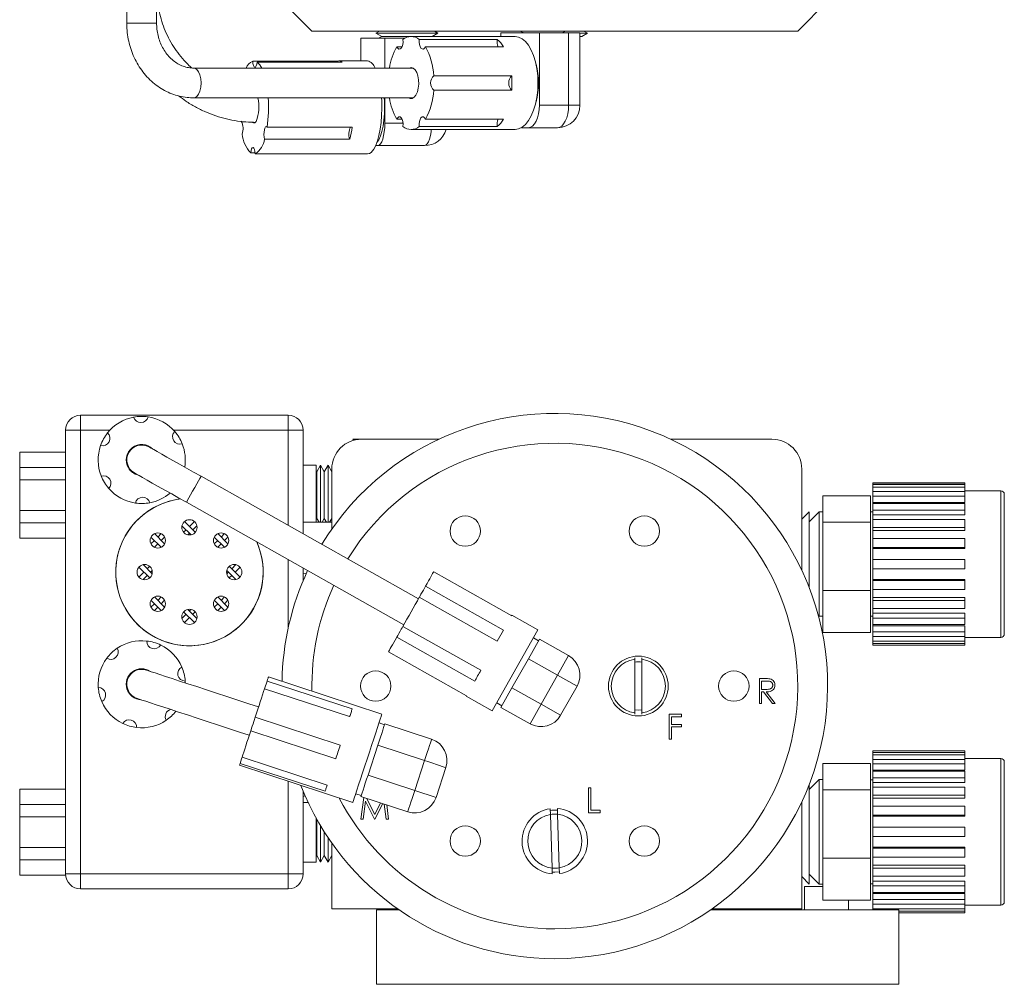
# Model space of a CAD drawing. Header units: inches. Extents: x 0.77 to 7.5, y 1.22 to 8.26.
# Tile 1 of 17: x 0.77 to 3.52, y 1.22 to 3.92. Entities that reach past the tile are written whole.
import ezdxf

# ---------------------------------------------------------------- set-up
doc = ezdxf.new("R2010")
doc.units = ezdxf.units.IN
doc.header["$MEASUREMENT"] = 0

msp = doc.modelspace()

# ---------------------------------------------------------------- linework, layer by layer
at = {"color": 7, "linetype": 'Continuous', "lineweight": 15}
for p, q in [((1.065, 4.2147), (1.065, 3.9097)), ((1.1483, 3.9097), (1.1483, 4.2147)), ((1.4983, 3.9714), (1.5817, 3.888)), ((2.9383, 3.888), (3.0217, 3.9714)), ((2.9383, 3.888), (1.5817, 3.888)), ((1.7703, 3.888), (1.7607, 3.8825)), ((1.7607, 3.8825), (1.7767, 3.8733)), ((1.8742, 3.8825), (1.7607, 3.8825)), ((1.9337, 3.8825), (1.8742, 3.8825)), ((1.9177, 3.8733), (1.9337, 3.8825)), ((1.9337, 3.8825), (1.9241, 3.888)), ((2.1097, 3.883), (2.1097, 3.873)), ((2.1097, 3.883), (2.2171, 3.883)), ((2.1637, 3.888), (2.1724, 3.883)), ((2.1713, 3.8837), (2.1702, 3.883)), ((2.2171, 3.883), (2.2171, 3.6807)), ((2.2171, 3.883), (2.2984, 3.883)), ((2.281, 3.883), (2.2896, 3.888)), ((2.2984, 3.883), (2.2984, 3.6807)), ((2.2984, 3.883), (2.3303, 3.883)), ((2.3303, 3.6807), (2.3303, 3.883)), ((2.3303, 3.882), (2.3515, 3.882)), ((2.3355, 3.8728), (2.3515, 3.882)), ((2.3515, 3.882), (2.3411, 3.888)), ((1.7189, 3.868), (1.7189, 3.8047)), ((1.7189, 3.868), (1.7855, 3.868)), ((1.7767, 3.8733), (1.7677, 3.868)), ((1.8692, 3.8733), (1.7767, 3.8733)), ((1.7855, 3.868), (1.8413, 3.868)), ((1.7855, 3.868), (1.7855, 3.7847)), ((2.1491, 3.873), (1.8588, 3.873)), ((1.9177, 3.8733), (1.8692, 3.8733)), ((2.0995, 3.8644), (1.8817, 3.8644)), ((1.9181, 3.873), (1.9177, 3.8733)), ((2.3303, 3.8728), (2.3355, 3.8728)), ((1.8335, 3.8441), (1.8187, 3.8441)), ((1.899, 3.8441), (2.1167, 3.8441)), ((1.654, 3.8042), (1.4165, 3.8042)), ((1.4291, 3.8014), (1.6666, 3.8014)), ((1.654, 3.8042), (1.6542, 3.8014)), ((1.7367, 3.8047), (1.6575, 3.8047)), ((1.8628, 3.7847), (1.2518, 3.7847)), ((1.8651, 3.7844), (1.8628, 3.7847)), ((2.1396, 3.7633), (1.9219, 3.7633)), ((1.9219, 3.7228), (2.1396, 3.7228)), ((1.2518, 3.7014), (1.8628, 3.7014)), ((1.7855, 3.7014), (1.7855, 3.6307)), ((1.8628, 3.7014), (1.8651, 3.7016)), ((2.2171, 3.6807), (2.2984, 3.6807)), ((1.4233, 3.633), (1.4237, 3.633)), ((1.8187, 3.6419), (1.8335, 3.6419)), ((2.1167, 3.6419), (1.899, 3.6419)), ((1.6943, 3.6198), (1.4568, 3.6198)), ((1.8588, 3.613), (2.1491, 3.613)), ((1.8817, 3.6217), (2.0995, 3.6217)), ((2.1667, 3.618), (2.1863, 3.618)), ((2.2676, 3.618), (2.1863, 3.618)), ((1.4497, 3.5862), (1.6872, 3.5862)), ((1.4109, 3.548), (1.4233, 3.548)), ((1.7599, 3.568), (1.7659, 3.568)), ((1.8964, 3.568), (1.7659, 3.568)), ((1.6611, 3.5452), (1.4235, 3.5452)), ((1.6575, 3.5447), (1.7367, 3.5447)), ((0.936, 2.8148), (0.936, 2.7731)), ((0.936, 2.8148), (1.5157, 2.8148)), ((1.5157, 2.8148), (1.5157, 2.7731)), ((0.8943, 1.5331), (0.8943, 2.7731)), ((0.936, 2.7731), (0.8943, 2.7731)), ((0.936, 2.7731), (0.936, 1.5331)), ((1.5573, 2.7731), (1.5157, 2.7731)), ((1.5573, 2.7731), (1.5573, 2.4835)), ((1.6965, 2.7478), (1.6993, 2.745)), ((1.6965, 2.7478), (1.7207, 2.7478)), ((1.7207, 2.7478), (1.9367, 2.7478)), ((2.5833, 2.7478), (2.8663, 2.7478)), ((0.766, 2.669), (0.766, 2.7114)), ((0.8943, 2.7114), (0.766, 2.7114)), ((0.766, 2.669), (0.8943, 2.669)), ((0.766, 2.669), (0.766, 2.6339)), ((1.594, 2.6748), (1.5573, 2.6748)), ((1.594, 2.6748), (1.594, 2.5158)), ((1.6061, 2.6748), (1.5957, 2.6567)), ((1.6165, 2.6567), (1.6061, 2.6748)), ((1.6061, 2.6748), (1.6061, 2.5158)), ((1.6269, 2.6748), (1.6165, 2.6567)), ((1.6373, 2.6567), (1.6269, 2.6748)), ((1.6269, 2.6748), (1.6269, 2.5158)), ((1.8793, 2.3019), (1.2723, 2.6442)), ((1.5957, 2.6567), (1.594, 2.6596)), ((1.5957, 2.6567), (1.5957, 2.5262)), ((1.6165, 2.6567), (1.6165, 2.5262)), ((1.6373, 2.6645), (1.6373, 2.4968)), ((2.9497, 2.3814), (2.9497, 2.6645)), ((0.766, 2.549), (0.766, 2.6339)), ((0.8943, 2.6339), (0.766, 2.6339)), ((3.405, 2.6255), (3.1483, 2.6255)), ((3.1483, 2.6251), (3.1483, 2.6255)), ((3.1483, 2.6251), (3.405, 2.6251)), ((3.1483, 2.6208), (3.1483, 2.6251)), ((3.405, 2.6208), (3.1483, 2.6208)), ((3.1483, 2.6141), (3.1483, 2.6208)), ((3.1483, 2.6141), (3.405, 2.6141)), ((3.1483, 2.6013), (3.1483, 2.6141)), ((3.405, 2.6255), (3.405, 2.6251)), ((3.405, 2.6208), (3.405, 2.6251)), ((3.405, 2.6208), (3.405, 2.6141)), ((3.405, 2.6013), (3.405, 2.6141)), ((3.1417, 2.5896), (3.0083, 2.5896)), ((3.0083, 2.5161), (3.0083, 2.5896)), ((3.1417, 2.5896), (3.1417, 2.5161)), ((3.405, 2.6013), (3.1483, 2.6013)), ((3.1483, 2.5884), (3.1483, 2.6013)), ((3.1483, 2.5884), (3.405, 2.5884)), ((3.1483, 2.5711), (3.1483, 2.5884)), ((3.505, 2.6038), (3.405, 2.6038)), ((3.405, 2.6013), (3.405, 2.5884)), ((3.405, 2.5711), (3.405, 2.5884)), ((3.515, 2.5938), (3.515, 2.579)), ((1.2314, 2.5716), (1.8383, 2.2293)), ((3.1483, 2.5711), (3.405, 2.5711)), ((3.1483, 2.5678), (3.1483, 2.5711)), ((3.405, 2.5681), (3.1483, 2.5681)), ((3.1483, 2.5498), (3.1483, 2.5681)), ((3.405, 2.5681), (3.405, 2.5498)), ((3.515, 2.579), (3.515, 2.2038)), ((0.766, 2.549), (0.8943, 2.549)), ((0.766, 2.549), (0.766, 2.514)), ((2.9703, 2.5446), (2.9497, 2.524)), ((2.998, 2.5446), (2.9703, 2.5169)), ((2.9703, 2.5336), (2.9703, 2.5446)), ((2.9703, 2.3332), (2.9703, 2.5336)), ((3.0083, 2.5446), (2.998, 2.5446)), ((2.998, 2.5336), (2.998, 2.5446)), ((2.998, 2.253), (2.998, 2.5336)), ((3.1483, 2.5445), (3.1417, 2.5445)), ((3.1483, 2.5498), (3.405, 2.5498)), ((3.1483, 2.5365), (3.1483, 2.5498)), ((3.1483, 2.5365), (3.405, 2.5365)), ((3.1483, 2.523), (3.1483, 2.5365)), ((3.405, 2.5365), (3.405, 2.5498)), ((0.766, 2.4715), (0.766, 2.514)), ((0.8943, 2.514), (0.766, 2.514)), ((1.2443, 2.4806), (1.2191, 2.5058)), ((1.2562, 2.4876), (1.2261, 2.5176)), ((1.24, 2.5037), (1.2539, 2.5176)), ((1.2494, 2.4943), (1.2609, 2.5058)), ((1.6373, 2.5158), (1.5573, 2.5158)), ((1.594, 2.5233), (1.5957, 2.5262)), ((1.5957, 2.5262), (1.6017, 2.5158)), ((1.6105, 2.5158), (1.6165, 2.5262)), ((1.6165, 2.5262), (1.6225, 2.5158)), ((1.6313, 2.5158), (1.6373, 2.5262)), ((3.0083, 2.3253), (3.0083, 2.5161)), ((3.1417, 2.5161), (3.0083, 2.5161)), ((3.1417, 2.5161), (3.1417, 2.3253)), ((3.405, 2.5234), (3.1483, 2.5234)), ((3.1483, 2.5009), (3.1483, 2.5234)), ((3.405, 2.5234), (3.405, 2.5009)), ((1.1612, 2.4458), (1.1326, 2.4745)), ((1.1707, 2.4552), (1.142, 2.4839)), ((1.1516, 2.4743), (1.1612, 2.4839)), ((1.161, 2.4648), (1.1707, 2.4745)), ((1.2238, 2.4876), (1.2306, 2.4943)), ((1.2357, 2.4806), (1.24, 2.4849)), ((1.338, 2.4458), (1.3093, 2.4745)), ((1.3474, 2.4552), (1.3188, 2.4839)), ((1.3284, 2.4743), (1.338, 2.4839)), ((1.3378, 2.4648), (1.3474, 2.4745)), ((3.1483, 2.5009), (3.405, 2.5009)), ((3.1483, 2.4925), (3.1483, 2.5009)), ((3.1483, 2.4925), (3.405, 2.4925)), ((3.1483, 2.4697), (3.1483, 2.4925)), ((3.405, 2.4925), (3.405, 2.5009)), ((0.766, 2.4715), (0.8943, 2.4715)), ((1.1326, 2.4552), (1.1422, 2.4648)), ((1.142, 2.4458), (1.1516, 2.4554)), ((1.3093, 2.4552), (1.319, 2.4648)), ((1.3188, 2.4458), (1.3284, 2.4554)), ((3.405, 2.4701), (3.1483, 2.4701)), ((3.1483, 2.445), (3.1483, 2.4701)), ((3.405, 2.4701), (3.405, 2.445)), ((3.1483, 2.445), (3.405, 2.445)), ((3.1483, 2.4422), (3.1483, 2.445)), ((3.1483, 2.4422), (3.405, 2.4422)), ((3.1483, 2.412), (3.1483, 2.4422)), ((3.405, 2.4422), (3.405, 2.445)), ((1.1359, 2.3721), (1.1107, 2.3973)), ((1.1222, 2.3859), (1.1289, 2.3926)), ((1.3812, 2.3626), (1.3511, 2.3926)), ((1.3579, 2.3859), (1.3693, 2.3973)), ((3.405, 2.412), (3.1483, 2.412)), ((3.1483, 2.386), (3.1483, 2.412)), ((3.405, 2.412), (3.405, 2.386)), ((1.1289, 2.3603), (1.0988, 2.3904)), ((1.0988, 2.3626), (1.1127, 2.3765)), ((1.1107, 2.3556), (1.1222, 2.367)), ((1.1316, 2.3765), (1.1359, 2.3808)), ((1.3693, 2.3556), (1.3441, 2.3808)), ((1.3441, 2.3721), (1.3484, 2.3765)), ((1.3511, 2.3603), (1.3579, 2.367)), ((1.3673, 2.3765), (1.3812, 2.3904)), ((1.5573, 2.3878), (1.5573, 2.3521)), ((1.5573, 2.3729), (1.5667, 2.3736)), ((1.9219, 2.3774), (2.1396, 2.2546)), ((3.1483, 2.3558), (3.1483, 2.386)), ((3.1483, 2.386), (3.405, 2.386)), ((2.1167, 2.214), (1.899, 2.3368)), ((3.1483, 2.3558), (3.405, 2.3558)), ((3.1483, 2.353), (3.1483, 2.3558)), ((3.405, 2.353), (3.1483, 2.353)), ((3.1483, 2.3279), (3.1483, 2.353)), ((3.405, 2.353), (3.405, 2.3558)), ((3.405, 2.353), (3.405, 2.3279)), ((3.1417, 2.3253), (3.0083, 2.3253)), ((3.0083, 2.3253), (3.0083, 2.208)), ((3.1417, 2.208), (3.1417, 2.3253)), ((3.1483, 2.3279), (3.405, 2.3279)), ((3.1483, 2.3054), (3.1483, 2.3275)), ((1.1612, 2.269), (1.1326, 2.2977)), ((1.1326, 2.2785), (1.1422, 2.2881)), ((1.1707, 2.2785), (1.142, 2.3071)), ((1.1516, 2.2975), (1.1612, 2.3071)), ((1.161, 2.2881), (1.1707, 2.2977)), ((1.338, 2.269), (1.3093, 2.2977)), ((1.3093, 2.2785), (1.319, 2.2881)), ((1.3474, 2.2785), (1.3188, 2.3071)), ((1.3284, 2.2975), (1.338, 2.3071)), ((1.3378, 2.2881), (1.3474, 2.2977)), ((1.8817, 2.3062), (2.0995, 2.1834)), ((3.1483, 2.3054), (3.405, 2.3054)), ((3.1483, 2.2971), (3.1483, 2.3054)), ((3.405, 2.2971), (3.1483, 2.2971)), ((3.1483, 2.2746), (3.1483, 2.2971)), ((3.405, 2.2971), (3.405, 2.3054)), ((3.405, 2.2971), (3.405, 2.2746)), ((1.142, 2.269), (1.1516, 2.2786)), ((1.2191, 2.2471), (1.2306, 2.2586)), ((1.2539, 2.2353), (1.2238, 2.2654)), ((1.2609, 2.2471), (1.2357, 2.2723)), ((1.24, 2.268), (1.2443, 2.2723)), ((1.2494, 2.2586), (1.2562, 2.2654)), ((1.3188, 2.269), (1.3284, 2.2786)), ((2.1404, 2.256), (2.1396, 2.2546)), ((2.213, 2.2151), (2.1404, 2.256)), ((2.9957, 2.2553), (2.998, 2.253)), ((3.1483, 2.2746), (3.405, 2.2746)), ((3.1483, 2.2613), (3.1483, 2.2742)), ((3.1483, 2.2613), (3.405, 2.2613)), ((3.1483, 2.2481), (3.1483, 2.2613)), ((3.405, 2.2481), (3.405, 2.2613)), ((1.2261, 2.2353), (1.24, 2.2492)), ((2.998, 2.253), (3.0083, 2.253)), ((3.1417, 2.2531), (3.1483, 2.2531)), ((3.405, 2.2481), (3.1483, 2.2481)), ((3.1483, 2.2297), (3.1483, 2.2481)), ((3.1483, 2.2297), (3.405, 2.2297)), ((3.1483, 2.2266), (3.1483, 2.2295)), ((3.405, 2.2481), (3.405, 2.2297)), ((2.0536, 2.1021), (1.8359, 2.2249)), ((2.0853, 1.9886), (2.213, 2.2151)), ((2.1167, 2.214), (2.0995, 2.1834)), ((3.1417, 2.208), (3.0083, 2.208)), ((3.1483, 2.2266), (3.405, 2.2266)), ((3.1483, 2.2094), (3.1483, 2.2266)), ((3.405, 2.2094), (3.1483, 2.2094)), ((3.1483, 2.1964), (3.1483, 2.2094)), ((3.405, 2.2094), (3.405, 2.2266)), ((3.405, 2.2094), (3.405, 2.1964)), ((1.8187, 2.1944), (2.0364, 2.0716)), ((2.1863, 2.1345), (2.2171, 2.1891)), ((2.2145, 2.1846), (2.2003, 2.1926)), ((2.2171, 2.1891), (2.2984, 2.1432)), ((3.1483, 2.1964), (3.405, 2.1964)), ((3.1483, 2.1836), (3.1483, 2.1964)), ((3.405, 2.1836), (3.1483, 2.1836)), ((3.1483, 2.1769), (3.1483, 2.1836)), ((3.1483, 2.1769), (3.405, 2.1769)), ((3.1483, 2.1725), (3.1483, 2.1769)), ((3.405, 2.1725), (3.1483, 2.1725)), ((3.1483, 2.1721), (3.1483, 2.1725)), ((3.1483, 2.1721), (3.405, 2.1721)), ((3.405, 2.1836), (3.405, 2.1964)), ((3.405, 2.1938), (3.505, 2.1938)), ((3.405, 2.1836), (3.405, 2.1769)), ((3.405, 2.1725), (3.405, 2.1769)), ((3.405, 2.1725), (3.405, 2.1721)), ((2.0135, 2.0309), (1.7957, 2.1537)), ((2.1404, 2.0532), (2.1863, 2.1345)), ((2.2676, 2.0886), (2.1863, 2.1345)), ((2.2984, 2.1432), (2.2676, 2.0886)), ((2.4833, 2.137), (2.4833, 2.1329)), ((2.4833, 2.1329), (2.4833, 1.9833)), ((2.5033, 2.137), (2.5033, 2.1329)), ((2.5033, 2.1329), (2.5033, 1.9833)), ((1.0767, 2.0921), (1.0753, 2.0928)), ((1.2283, 2.067), (1.228, 2.0721)), ((1.4568, 2.0721), (1.4497, 2.0506)), ((1.6943, 1.9941), (1.4568, 2.0721)), ((1.7773, 1.9796), (1.4606, 2.0837)), ((2.2217, 2.0073), (2.2676, 2.0886)), ((2.3222, 2.0578), (2.2676, 2.0886)), ((2.8311, 2.0792), (2.845, 2.0792)), ((2.8311, 2.0097), (2.8311, 2.0792)), ((2.8373, 2.072), (2.8373, 2.0489)), ((2.8503, 2.072), (2.8373, 2.072)), ((1.4497, 2.0506), (1.6872, 1.9726)), ((2.1097, 1.9986), (2.1404, 2.0532)), ((2.1404, 2.0532), (2.2217, 2.0073)), ((2.3222, 2.0578), (2.2763, 1.9765)), ((2.8373, 2.0489), (2.85, 2.0488)), ((2.8373, 2.0418), (2.8373, 2.0097)), ((2.8424, 2.0418), (2.8373, 2.0418)), ((2.8679, 2.0097), (2.8424, 2.0418)), ((2.8501, 2.0418), (2.8756, 2.0097)), ((2.0127, 2.0295), (2.0853, 1.9886)), ((2.098, 2.0111), (2.1122, 2.0031)), ((2.191, 1.9527), (2.2217, 2.0073)), ((2.2763, 1.9765), (2.2217, 2.0073)), ((2.8373, 2.0097), (2.8311, 2.0097)), ((2.8756, 2.0097), (2.8679, 2.0097)), ((2.191, 1.9527), (2.1097, 1.9986)), ((2.4833, 1.9914), (2.4933, 1.9906)), ((2.4833, 1.9833), (2.4833, 1.9793)), ((2.4933, 1.9906), (2.5033, 1.9914)), ((2.5033, 1.9833), (2.5033, 1.9793)), ((2.5795, 1.9795), (2.6134, 1.9795)), ((2.5795, 1.9101), (2.5795, 1.9795)), ((2.6134, 1.9795), (2.6134, 1.9724)), ((1.6611, 1.8929), (1.4235, 1.971)), ((1.7847, 1.95), (1.7692, 1.9551)), ((1.7855, 1.9523), (1.916, 1.9095)), ((2.6134, 1.9724), (2.5858, 1.9724)), ((2.5858, 1.9724), (2.5858, 1.951)), ((1.4109, 1.9326), (1.6484, 1.8545)), ((2.5858, 1.951), (2.6134, 1.951)), ((2.5858, 1.9439), (2.5858, 1.9101)), ((2.6134, 1.9439), (2.5858, 1.9439)), ((2.6134, 1.951), (2.6134, 1.9439)), ((2.5858, 1.9101), (2.5795, 1.9101)), ((1.7385, 1.8092), (1.7659, 1.8928)), ((1.8964, 1.8499), (1.7659, 1.8928)), ((3.405, 1.8775), (3.1483, 1.8775)), ((3.1483, 1.8771), (3.1483, 1.8775)), ((3.1483, 1.8771), (3.405, 1.8771)), ((3.1483, 1.8728), (3.1483, 1.8771)), ((3.405, 1.8728), (3.1483, 1.8728)), ((3.1483, 1.8661), (3.1483, 1.8728)), ((3.405, 1.8775), (3.405, 1.8771)), ((3.405, 1.8728), (3.405, 1.8771)), ((3.405, 1.8728), (3.405, 1.8661)), ((1.3812, 1.8421), (1.6187, 1.7641)), ((1.6243, 1.781), (1.3868, 1.859)), ((1.8689, 1.7663), (1.8964, 1.8499)), ((3.1483, 1.8661), (3.405, 1.8661)), ((3.1483, 1.8533), (3.1483, 1.8661)), ((3.405, 1.8533), (3.1483, 1.8533)), ((3.1483, 1.8404), (3.1483, 1.8533)), ((3.405, 1.8533), (3.405, 1.8661)), ((3.505, 1.8558), (3.405, 1.8558)), ((3.405, 1.8533), (3.405, 1.8404)), ((3.515, 1.8458), (3.515, 1.831)), ((1.3794, 1.8367), (1.6961, 1.7326)), ((1.9559, 1.8304), (1.9285, 1.7468)), ((3.1417, 1.8416), (3.0083, 1.8416)), ((3.0083, 1.7681), (3.0083, 1.8416)), ((3.1417, 1.8416), (3.1417, 1.7681)), ((3.1483, 1.8404), (3.405, 1.8404)), ((3.1483, 1.8231), (3.1483, 1.8404)), ((3.1483, 1.8231), (3.405, 1.8231)), ((3.1483, 1.8198), (3.1483, 1.8231)), ((3.405, 1.8201), (3.1483, 1.8201)), ((3.1483, 1.8018), (3.1483, 1.8201)), ((3.405, 1.8231), (3.405, 1.8404)), ((3.405, 1.8201), (3.405, 1.8018)), ((3.515, 1.831), (3.515, 1.4558)), ((1.7385, 1.8092), (1.8689, 1.7663)), ((2.998, 1.7966), (2.9703, 1.7689)), ((3.0083, 1.7966), (2.998, 1.7966)), ((2.998, 1.7856), (2.998, 1.7966)), ((3.1483, 1.7965), (3.1417, 1.7965)), ((3.1483, 1.8018), (3.405, 1.8018)), ((3.1483, 1.7885), (3.1483, 1.8018)), ((3.1483, 1.7885), (3.405, 1.7885)), ((3.1483, 1.775), (3.1483, 1.7885)), ((3.405, 1.7885), (3.405, 1.8018)), ((0.766, 1.7273), (0.766, 1.7698)), ((0.8943, 1.7698), (0.766, 1.7698)), ((1.5573, 1.7642), (1.5573, 1.5331)), ((1.9285, 1.7468), (1.8689, 1.7663)), ((2.3541, 1.7737), (2.3604, 1.7737)), ((2.3541, 1.7043), (2.3541, 1.7737)), ((2.3604, 1.7737), (2.3604, 1.7114)), ((2.9703, 1.505), (2.9703, 1.7831)), ((2.998, 1.505), (2.998, 1.7856)), ((3.0083, 1.5773), (3.0083, 1.7681)), ((3.1417, 1.7681), (3.0083, 1.7681)), ((3.1417, 1.7681), (3.1417, 1.5773)), ((3.405, 1.7754), (3.1483, 1.7754)), ((3.1483, 1.7529), (3.1483, 1.7754)), ((3.405, 1.7754), (3.405, 1.7529)), ((1.5573, 1.7494), (1.5628, 1.7515)), ((1.5712, 1.7331), (1.5573, 1.7331)), ((1.7042, 1.7571), (1.7197, 1.752)), ((1.7184, 1.6866), (1.7264, 1.7472)), ((1.8494, 1.7068), (1.7189, 1.7497)), ((1.7313, 1.7367), (1.7246, 1.6866)), ((1.7564, 1.6866), (1.7313, 1.7367)), ((1.7342, 1.7447), (1.7571, 1.6991)), ((2.9497, 1.4355), (2.9497, 1.7349)), ((3.1483, 1.7529), (3.405, 1.7529)), ((3.1483, 1.7445), (3.1483, 1.7529)), ((3.1483, 1.7445), (3.405, 1.7445)), ((3.1483, 1.7217), (3.1483, 1.7445)), ((3.405, 1.7445), (3.405, 1.7529)), ((0.766, 1.7273), (0.8943, 1.7273)), ((0.766, 1.7273), (0.766, 1.6923)), ((1.7571, 1.6991), (1.7735, 1.7317)), ((1.7795, 1.7298), (1.7578, 1.6866)), ((1.7896, 1.6866), (1.784, 1.7283)), ((1.7906, 1.7261), (1.7958, 1.6866)), ((2.2473, 1.7154), (2.2478, 1.6993)), ((2.2673, 1.716), (2.2678, 1.6999)), ((2.3604, 1.7114), (2.3871, 1.7114)), ((2.3871, 1.7114), (2.3871, 1.7043)), ((3.405, 1.7221), (3.1483, 1.7221)), ((3.1483, 1.697), (3.1483, 1.7221)), ((3.405, 1.7221), (3.405, 1.697)), ((0.766, 1.6073), (0.766, 1.6923)), ((0.8943, 1.6923), (0.766, 1.6923)), ((1.594, 1.6886), (1.594, 1.5665)), ((1.5957, 1.6856), (1.5957, 1.5845)), ((1.7246, 1.6866), (1.7184, 1.6866)), ((1.7578, 1.6866), (1.7564, 1.6866)), ((1.7958, 1.6866), (1.7896, 1.6866)), ((2.2478, 1.6993), (2.2522, 1.5497)), ((2.2678, 1.6999), (2.2722, 1.5503)), ((2.3871, 1.7043), (2.3541, 1.7043)), ((3.1483, 1.697), (3.405, 1.697)), ((3.1483, 1.6942), (3.1483, 1.697)), ((3.1483, 1.6942), (3.405, 1.6942)), ((3.1483, 1.664), (3.1483, 1.6942)), ((3.405, 1.6942), (3.405, 1.697)), ((1.6061, 1.6676), (1.6061, 1.5665)), ((1.6165, 1.6506), (1.6165, 1.5845)), ((3.405, 1.664), (3.1483, 1.664)), ((3.1483, 1.638), (3.1483, 1.664)), ((3.405, 1.664), (3.405, 1.638)), ((1.6269, 1.6346), (1.6269, 1.5665)), ((3.1483, 1.6078), (3.1483, 1.638)), ((3.1483, 1.638), (3.405, 1.638)), ((0.766, 1.6073), (0.8943, 1.6073)), ((0.766, 1.6073), (0.766, 1.5723)), ((1.6373, 1.6195), (1.6373, 1.4355)), ((3.1483, 1.6078), (3.405, 1.6078)), ((3.1483, 1.605), (3.1483, 1.6078)), ((3.405, 1.605), (3.1483, 1.605)), ((3.1483, 1.5799), (3.1483, 1.605)), ((3.405, 1.605), (3.405, 1.6078)), ((3.405, 1.605), (3.405, 1.5799)), ((0.766, 1.5298), (0.766, 1.5723)), ((0.8943, 1.5723), (0.766, 1.5723)), ((1.594, 1.5816), (1.5957, 1.5845)), ((1.5957, 1.5845), (1.6061, 1.5665)), ((1.6061, 1.5665), (1.6165, 1.5845)), ((1.6165, 1.5845), (1.6269, 1.5665)), ((1.6269, 1.5665), (1.6373, 1.5845)), ((3.1417, 1.5773), (3.0083, 1.5773)), ((3.0083, 1.5773), (3.0083, 1.46)), ((3.1417, 1.46), (3.1417, 1.5773)), ((3.1483, 1.5799), (3.405, 1.5799)), ((3.1483, 1.5574), (3.1483, 1.5795)), ((1.5573, 1.5665), (1.594, 1.5665)), ((2.2522, 1.5497), (2.2527, 1.5336)), ((2.2722, 1.5503), (2.2727, 1.5342)), ((3.1483, 1.5574), (3.405, 1.5574)), ((3.1483, 1.5491), (3.1483, 1.5574)), ((3.405, 1.5491), (3.1483, 1.5491)), ((3.1483, 1.5266), (3.1483, 1.5491)), ((3.405, 1.5491), (3.405, 1.5574)), ((3.405, 1.5491), (3.405, 1.5266)), ((0.766, 1.5298), (0.8945, 1.5298)), ((0.936, 1.5331), (0.8943, 1.5331)), ((0.936, 1.5331), (1.5157, 1.5331)), ((0.936, 1.5331), (0.936, 1.4915)), ((1.5573, 1.5331), (1.5157, 1.5331)), ((1.5157, 1.5331), (1.5157, 1.4915)), ((2.2525, 1.5386), (2.26, 1.5383)), ((2.26, 1.5383), (2.2728, 1.5392)), ((2.9497, 1.5256), (2.9703, 1.505)), ((2.9703, 1.5327), (2.998, 1.505)), ((3.1483, 1.5266), (3.405, 1.5266)), ((3.1483, 1.5133), (3.1483, 1.5262)), ((3.1483, 1.5133), (3.405, 1.5133)), ((3.1483, 1.5001), (3.1483, 1.5133)), ((3.405, 1.5001), (3.405, 1.5133)), ((1.5157, 1.4915), (0.936, 1.4915)), ((3.0083, 1.4983), (2.957, 1.4983)), ((2.957, 1.4983), (2.957, 1.4331)), ((2.998, 1.505), (3.0083, 1.505)), ((3.1417, 1.5051), (3.1483, 1.5051)), ((3.405, 1.5001), (3.1483, 1.5001)), ((3.1483, 1.4817), (3.1483, 1.5001)), ((3.405, 1.5001), (3.405, 1.4817)), ((3.1417, 1.46), (3.0083, 1.46)), ((3.0803, 1.46), (3.0803, 1.4331)), ((3.1483, 1.4817), (3.405, 1.4817)), ((3.1483, 1.4786), (3.1483, 1.4815)), ((3.1483, 1.4786), (3.405, 1.4786)), ((3.1483, 1.4614), (3.1483, 1.4786)), ((3.405, 1.4614), (3.1483, 1.4614)), ((3.1483, 1.4484), (3.1483, 1.4614)), ((3.405, 1.4614), (3.405, 1.4786)), ((3.405, 1.4614), (3.405, 1.4484)), ((1.8213, 1.4355), (1.6373, 1.4355)), ((1.7623, 1.2248), (1.7623, 1.4331)), ((1.7623, 1.4331), (1.8247, 1.4331)), ((1.7683, 1.4355), (1.7683, 1.4331)), ((2.6953, 1.4331), (3.2207, 1.4331)), ((2.9497, 1.4355), (2.6987, 1.4355)), ((2.7517, 1.4331), (2.7517, 1.4355)), ((3.1483, 1.4484), (3.405, 1.4484)), ((3.1483, 1.4356), (3.1483, 1.4484)), ((3.405, 1.4356), (3.1483, 1.4356)), ((3.1483, 1.4331), (3.1483, 1.4356)), ((3.2207, 1.4331), (3.2207, 1.2248)), ((3.405, 1.4356), (3.405, 1.4484)), ((3.405, 1.4458), (3.505, 1.4458)), ((3.405, 1.4356), (3.405, 1.4289)), ((3.2207, 1.4289), (3.405, 1.4289)), ((3.405, 1.4245), (3.2207, 1.4245)), ((3.2207, 1.4241), (3.405, 1.4241)), ((3.405, 1.4245), (3.405, 1.4289)), ((3.405, 1.4245), (3.405, 1.4241)), ((1.7623, 1.2248), (3.2207, 1.2248))]:
    msp.add_line(p, q, dxfattribs=at)
at = {"color": 8, "linetype": 'Continuous', "lineweight": 15}
for p, q in [((1.065, 3.9097), (1.1483, 3.9097)), ((2.2984, 3.6807), (2.3303, 3.6807)), ((1.4237, 3.6331), (1.4233, 3.633)), ((1.7855, 3.6307), (1.8362, 3.6307)), ((1.018, 2.7731), (0.936, 2.7731)), ((1.5157, 2.7731), (1.1953, 2.7731)), ((1.5157, 2.507), (1.5157, 2.7731)), ((3.505, 2.5883), (3.505, 2.6038)), ((3.505, 2.1938), (3.505, 2.5883)), ((1.5157, 2.2197), (1.5157, 2.4113)), ((3.505, 1.8403), (3.505, 1.8558)), ((3.505, 1.4458), (3.505, 1.8403)), ((1.5157, 1.5331), (1.5157, 1.7919))]:
    msp.add_line(p, q, dxfattribs=at)
at = {"color": 7, "linetype": 'Continuous', "lineweight": 15, "flags": 128}
for points in [[(1.8187, 3.8441), (1.8214, 3.84), (1.8246, 3.8379), (1.828, 3.838), (1.8312, 3.8405), (1.8338, 3.8449), (1.8356, 3.8508), (1.8363, 3.8575), (1.8359, 3.8644)], [(1.8817, 3.8644), (1.8813, 3.8575), (1.8821, 3.8508), (1.8838, 3.8449), (1.8864, 3.8405), (1.8896, 3.838), (1.893, 3.8379), (1.8962, 3.84), (1.899, 3.8441)], [(2.1491, 3.613), (2.1591, 3.6146), (2.1689, 3.6194), (2.1781, 3.6272), (2.1867, 3.6379), (2.1943, 3.6511), (2.2008, 3.6666), (2.206, 3.684), (2.2099, 3.7029), (2.2122, 3.7227), (2.213, 3.743), (2.2122, 3.7634), (2.2099, 3.7832), (2.206, 3.8021), (2.2008, 3.8194), (2.1943, 3.835), (2.1867, 3.8482), (2.1781, 3.8589), (2.1689, 3.8667), (2.1591, 3.8714), (2.1491, 3.873), (2.1491, 3.873)], [(1.4165, 3.8042), (1.4172, 3.7977), (1.4185, 3.7923), (1.4203, 3.7885), (1.4224, 3.7869), (1.4246, 3.7876), (1.4265, 3.7905), (1.4281, 3.7953), (1.4291, 3.8014)], [(1.8588, 3.7864), (1.8531, 3.7848), (1.853, 3.7847)], [(1.853, 3.7014), (1.8559, 3.7001), (1.8617, 3.7001), (1.8673, 3.7033), (1.8722, 3.7094), (1.8762, 3.718), (1.8789, 3.7285), (1.88, 3.7401), (1.8796, 3.7519), (1.8777, 3.763), (1.8744, 3.7726), (1.8699, 3.7801), (1.8646, 3.7848), (1.8588, 3.7864), (1.8588, 3.7864)], [(1.7545, 3.5579), (1.76, 3.5683), (1.7649, 3.5813), (1.7691, 3.5966), (1.7725, 3.6138), (1.7751, 3.6325), (1.7766, 3.6522), (1.7773, 3.6726), (1.7769, 3.6929), (1.7764, 3.7014)], [(1.7634, 3.577), (1.7685, 3.5845), (1.7731, 3.5949), (1.7771, 3.6077), (1.7804, 3.6226), (1.7828, 3.6391), (1.7842, 3.6566), (1.7847, 3.6747), (1.7842, 3.6928), (1.7836, 3.7014)], [(2.1863, 3.618), (2.1923, 3.6192), (2.1981, 3.6228), (2.2034, 3.6286), (2.2081, 3.6364), (2.2119, 3.6459), (2.2147, 3.6567), (2.2165, 3.6685), (2.2171, 3.6807)], [(2.2984, 3.6807), (2.2978, 3.6685), (2.296, 3.6567), (2.2932, 3.6459), (2.2894, 3.6364), (2.2847, 3.6286), (2.2794, 3.6228), (2.2736, 3.6192), (2.2676, 3.618)], [(1.4164, 3.6329), (1.4188, 3.6315), (1.4224, 3.6321), (1.4259, 3.6358)], [(1.7659, 3.568), (1.7697, 3.5692), (1.7734, 3.5728), (1.7768, 3.5786), (1.7798, 3.5864), (1.7822, 3.5959), (1.784, 3.6067), (1.7851, 3.6185), (1.7855, 3.6307)], [(1.8359, 3.6217), (1.8363, 3.6286), (1.8356, 3.6353), (1.8338, 3.6412), (1.8312, 3.6456), (1.828, 3.648), (1.8246, 3.6482), (1.8214, 3.6461), (1.8187, 3.6419)], [(1.899, 3.6419), (1.8962, 3.6461), (1.893, 3.6482), (1.8896, 3.648), (1.8864, 3.6456), (1.8838, 3.6412), (1.8821, 3.6353), (1.8813, 3.6286), (1.8817, 3.6217)], [(1.4568, 3.6198), (1.4547, 3.6211), (1.4525, 3.6201), (1.4506, 3.6169), (1.4491, 3.6119), (1.4482, 3.6056), (1.448, 3.5987), (1.4486, 3.592), (1.4497, 3.5862)], [(1.4235, 3.5452), (1.4228, 3.5517), (1.4215, 3.5571), (1.4197, 3.5609), (1.4176, 3.5625), (1.4154, 3.5618), (1.4135, 3.5589), (1.4119, 3.5541), (1.4109, 3.548)], [(1.2723, 2.6442), (1.2516, 2.6559), (1.2314, 2.6673), (1.212, 2.6782), (1.1938, 2.6885), (1.1772, 2.6978), (1.1626, 2.7061), (1.1502, 2.7131), (1.1403, 2.7187), (1.133, 2.7228), (1.1286, 2.7252), (1.1271, 2.7261)], [(1.0862, 2.6535), (1.0877, 2.6527), (1.0921, 2.6502), (1.0993, 2.6461), (1.1092, 2.6405), (1.1217, 2.6335), (1.1363, 2.6252), (1.1529, 2.6159), (1.1711, 2.6056), (1.1905, 2.5947), (1.2107, 2.5833), (1.2314, 2.5716)], [(1.899, 2.3368), (1.9033, 2.3446), (1.9074, 2.3517), (1.911, 2.3581), (1.9141, 2.3637), (1.9168, 2.3684), (1.919, 2.3723), (1.9207, 2.3754), (1.9219, 2.3774)], [(1.899, 2.3368), (1.8962, 2.332), (1.893, 2.3262), (1.8896, 2.3202), (1.8864, 2.3146), (1.8838, 2.3099), (1.8821, 2.3068), (1.8817, 2.3062)], [(1.8359, 2.2249), (1.8414, 2.2348), (1.8471, 2.2449), (1.853, 2.2552), (1.8588, 2.2656), (1.8647, 2.276), (1.8705, 2.2863), (1.8762, 2.2964), (1.8817, 2.3062)], [(1.8359, 2.2249), (1.8356, 2.2244), (1.8338, 2.2212), (1.8312, 2.2166), (1.828, 2.211), (1.8246, 2.2049), (1.8214, 2.1992), (1.8187, 2.1944)], [(1.7957, 2.1537), (1.7969, 2.1558), (1.7986, 2.1588), (1.8008, 2.1628), (1.8035, 2.1675), (1.8067, 2.1731), (1.8103, 2.1795), (1.8143, 2.1866), (1.8187, 2.1944)], [(1.433, 1.9997), (1.4053, 2.0088), (1.3746, 2.019), (1.3444, 2.0289), (1.3152, 2.0385), (1.2871, 2.0477), (1.2604, 2.0565), (1.2355, 2.0647), (1.2124, 2.0722), (1.1916, 2.0791), (1.173, 2.0852), (1.1571, 2.0904), (1.1438, 2.0948), (1.1333, 2.0982), (1.1258, 2.1007), (1.1212, 2.1022), (1.1197, 2.1027)], [(2.0536, 2.1021), (2.0513, 2.098), (2.049, 2.094), (2.0468, 2.09), (2.0446, 2.0862), (2.0425, 2.0824), (2.0404, 2.0787), (2.0384, 2.0751), (2.0364, 2.0716)], [(1.4568, 2.0721), (1.4582, 2.0764), (1.4593, 2.0798), (1.4601, 2.0821), (1.4605, 2.0834), (1.4606, 2.0837)], [(1.4235, 1.971), (1.4272, 1.9822), (1.4309, 1.9932), (1.4344, 2.004), (1.4378, 2.0144), (1.4411, 2.0244), (1.4442, 2.0338), (1.4471, 2.0425), (1.4497, 2.0506)], [(1.0937, 2.0235), (1.0952, 2.023), (1.0997, 2.0215), (1.1073, 2.0191), (1.1178, 2.0156), (1.1311, 2.0113), (1.147, 2.006), (1.1655, 1.9999), (1.1864, 1.9931), (1.2094, 1.9855), (1.2344, 1.9773), (1.2611, 1.9685), (1.2892, 1.9593), (1.3184, 1.9497), (1.3486, 1.9398), (1.3793, 1.9297), (1.407, 1.9206)], [(2.0135, 2.0309), (2.0131, 2.0303), (2.0129, 2.0299), (2.0127, 2.0296), (2.0127, 2.0295)], [(1.6943, 1.9941), (1.6936, 1.9919), (1.6928, 1.9896), (1.692, 1.9872), (1.6912, 1.9846), (1.6903, 1.9818), (1.6893, 1.9789), (1.6883, 1.9758), (1.6872, 1.9726)], [(1.7545, 1.9104), (1.76, 1.927), (1.7649, 1.942), (1.7691, 1.9548), (1.7725, 1.9652), (1.7751, 1.9729), (1.7766, 1.9778), (1.7773, 1.9796), (1.7773, 1.9796)], [(1.4235, 1.971), (1.4228, 1.9688), (1.4215, 1.9647), (1.4197, 1.9592), (1.4176, 1.9528), (1.4154, 1.9463), (1.4135, 1.9403), (1.4119, 1.9356), (1.4109, 1.9326)], [(1.7659, 1.8928), (1.7697, 1.9044), (1.7734, 1.9156), (1.7768, 1.9259), (1.7798, 1.9349), (1.7822, 1.9423), (1.784, 1.9478), (1.7851, 1.9512), (1.7855, 1.9523)], [(1.3868, 1.859), (1.389, 1.8659), (1.3916, 1.8737), (1.3943, 1.8821), (1.3973, 1.8912), (1.4005, 1.9009), (1.4039, 1.9111), (1.4074, 1.9217), (1.4109, 1.9326)], [(1.6961, 1.7326), (1.6965, 1.7338), (1.6979, 1.738), (1.7002, 1.7452), (1.7035, 1.755), (1.7075, 1.7673), (1.7123, 1.7819), (1.7177, 1.7982), (1.7235, 1.816), (1.7297, 1.8348), (1.736, 1.8541), (1.7424, 1.8734), (1.7486, 1.8923), (1.7545, 1.9104)], [(1.916, 1.9095), (1.9156, 1.9083), (1.9145, 1.9049), (1.9127, 1.8994), (1.9102, 1.892), (1.9073, 1.883), (1.9039, 1.8727), (1.9002, 1.8616), (1.8964, 1.8499)], [(1.6611, 1.8929), (1.6595, 1.8881), (1.6579, 1.8833), (1.6563, 1.8784), (1.6547, 1.8736), (1.6531, 1.8688), (1.6516, 1.864), (1.65, 1.8593), (1.6484, 1.8545)], [(1.3794, 1.8367), (1.3794, 1.8367), (1.3797, 1.8375), (1.3803, 1.8393), (1.3812, 1.8421)], [(1.3868, 1.859), (1.3854, 1.855), (1.3834, 1.8487), (1.3812, 1.8421)], [(1.9559, 1.8304), (1.9548, 1.8307), (1.9514, 1.8319), (1.9459, 1.8337), (1.9385, 1.8361), (1.9295, 1.8391), (1.9192, 1.8425), (1.908, 1.8461), (1.8964, 1.8499)], [(1.7189, 1.7497), (1.7193, 1.7508), (1.7204, 1.7542), (1.7222, 1.7597), (1.7246, 1.7671), (1.7276, 1.7761), (1.731, 1.7864), (1.7346, 1.7976), (1.7385, 1.8092)], [(1.6243, 1.781), (1.6234, 1.7783), (1.6226, 1.7757), (1.6218, 1.7734), (1.621, 1.7712), (1.6204, 1.7691), (1.6198, 1.7673), (1.6192, 1.7656), (1.6187, 1.7641)], [(1.8494, 1.7068), (1.8497, 1.7079), (1.8509, 1.7113), (1.8527, 1.7168), (1.8551, 1.7242), (1.8581, 1.7333), (1.8614, 1.7436), (1.8651, 1.7547), (1.8689, 1.7663)], [(2.2674, 1.711), (2.2518, 1.7109), (2.2473, 1.7104)]]:
    msp.add_lwpolyline(points, dxfattribs=at)
at = {"color": 8, "linetype": 'Continuous', "lineweight": 15, "flags": 128}
for points in [[(1.2518, 3.7014), (1.2548, 3.7018), (1.2603, 3.7051), (1.2652, 3.7115), (1.2691, 3.7205), (1.2715, 3.7313), (1.2723, 3.743), (1.2715, 3.7548), (1.2691, 3.7656), (1.2652, 3.7745), (1.2603, 3.7809), (1.2548, 3.7843), (1.2519, 3.7847)], [(1.9152, 3.613), (1.9145, 3.6067), (1.9127, 3.5959), (1.9102, 3.5864), (1.9073, 3.5786), (1.9039, 3.5728), (1.9002, 3.5692), (1.8964, 3.568)], [(1.2314, 2.5716), (1.2322, 2.5731), (1.2346, 2.5774), (1.2384, 2.5841), (1.2433, 2.5928), (1.2489, 2.6028), (1.2548, 2.6131), (1.2603, 2.623), (1.2652, 2.6317), (1.2691, 2.6384), (1.2715, 2.6427), (1.2723, 2.6442)]]:
    msp.add_lwpolyline(points, dxfattribs=at)
at = {"color": 7, "linetype": 'Continuous', "lineweight": 15}
for centre, radius in [((2.01, 2.4911), 0.0425), ((2.51, 2.4911), 0.0425), ((1.24, 2.5015), 0.0213), ((1.1516, 2.4648), 0.0213), ((1.3284, 2.4648), 0.0213), ((1.115, 2.3765), 0.0213), ((1.365, 2.3765), 0.0213), ((1.1516, 2.2881), 0.0213), ((1.3284, 2.2881), 0.0213), ((1.24, 2.2515), 0.0213), ((2.4933, 2.0581), 0.0835), ((1.76, 2.0581), 0.0425), ((2.76, 2.0581), 0.0425), ((2.01, 1.6251), 0.0425), ((2.51, 1.6251), 0.0425)]:
    msp.add_circle(centre, radius, dxfattribs=at)
for centre, radius, start, end in [((1.8588, 3.8378), 0.0351, 49.1798, 130.8202), ((2.1351, 3.8584), 0.0361, 170.4167, 203.1978), ((2.052, 3.8065), 0.0748, 30.1615, 50.6251), ((1.9725, 3.7583), 0.1762, 150.8368, 171.3727), ((1.7347, 3.7539), 0.1874, 2.8812, 28.7876), ((1.4325, 3.7712), 0.0367, 115.902, 158.4287), ((1.3989, 3.7657), 0.0468, 24.0171, 49.8428), ((1.6575, 3.7904), 0.0143, 50.6707, 104.4116), ((1.7313, 3.7772), 0.028, 15.5269, 78.9523), ((2.0167, 3.743), 0.198, 344.6162, 15.3838), ((1.9419, 3.743), 0.0285, 134.6658, 225.3342), ((2.1597, 3.743), 0.0285, 134.6658, 225.3342), ((1.8772, 3.743), 0.2632, 355.5888, 4.4112), ((1.7347, 3.7322), 0.1874, 331.2124, 357.1188), ((1.3282, 3.6758), 0.1057, 337.7505, 14.0164), ((1.0614, 3.6749), 0.3992, 352.0713, 3.8075), ((1.9656, 3.7254), 0.169, 188.1867, 209.6037), ((2.2676, 3.6807), 0.0627, 270, 0), ((1.3478, 3.6158), 0.042, 338.0752, 28.5842), ((2.1351, 3.6277), 0.0361, 156.8022, 189.5833), ((2.052, 3.6795), 0.0748, 309.3747, 329.8387), ((1.7304, 3.5998), 0.0453, 153.8293, 197.4948), ((1.445, 3.6546), 0.2518, 344.2244, 352.0415), ((1.8588, 3.6482), 0.0351, 229.1798, 310.8202), ((1.8964, 3.6307), 0.0627, 270, 343.6255), ((1.4789, 3.6112), 0.0928, 186.8433, 222.9173), ((1.3931, 3.5935), 0.0571, 302.2325, 352.6505), ((1.7335, 3.5676), 0.0231, 277.899, 335.1898), ((1.6575, 3.5577), 0.013, 254.1299, 285.8701), ((0.936, 2.7731), 0.0417, 90, 180), ((1.1067, 2.6898), 0.1217, 100.7112, 141.58), ((1.1067, 2.6898), 0.1217, 81.58, 100.7112), ((1.1042, 2.8148), 0.0208, 195.103, 347.1882), ((1.1067, 2.6898), 0.1217, 40.7112, 81.58), ((1.5157, 2.7731), 0.0417, 0, 90), ((2.26, 2.0581), 0.7617, 270, 148.6746), ((0.9972, 2.7501), 0.0208, 255.103, 47.1882), ((1.1067, 2.6898), 0.1217, 141.58, 160.7112), ((1.2137, 2.7544), 0.0208, 135.103, 287.1882), ((1.1067, 2.6898), 0.1217, 21.58, 40.7112), ((1.1067, 2.6898), 0.1217, 160.7112, 201.58), ((1.1067, 2.6898), 0.0433, 44.6352, 211.1456), ((1.1067, 2.6898), 0.0417, 60.5775, 240.5775), ((1.1067, 2.6898), 0.1217, 350.6047, 21.58), ((1.7207, 2.6645), 0.0833, 90, 180), ((2.26, 2.0581), 0.6783, 270, 148.4407), ((2.8663, 2.6645), 0.0833, 0, 90), ((1.1067, 2.6898), 0.0433, 211.1456, 256.5199), ((0.9997, 2.6251), 0.0208, 315.103, 107.1882), ((1.1067, 2.6898), 0.1217, 201.58, 220.7112), ((1.1067, 2.6898), 0.1217, 220.7112, 261.58), ((1.1092, 2.5648), 0.0208, 15.103, 167.1882), ((1.1067, 2.6898), 0.1217, 280.7112, 310.5503), ((3.505, 2.5938), 0.01, 0, 90), ((1.24, 2.3765), 0.2058, 96.94, 24.215), ((1.24, 2.3765), 0.2058, 96.94, 270), ((1.1067, 2.6898), 0.1217, 261.58, 280.7112), ((1.24, 2.3765), 0.2058, 270, 24.215), ((2.26, 2.0581), 0.7617, 154.9479, 179.0144), ((2.26, 2.0581), 0.6783, 155.486, 181.2074), ((3.505, 2.2038), 0.01, 270, 0), ((1.1067, 2.0631), 0.1217, 83.3482, 124.2169), ((1.1416, 2.1831), 0.0208, 177.7399, 329.8251), ((1.1067, 2.0631), 0.1217, 64.2169, 83.3482), ((1.1067, 2.0631), 0.1217, 23.3482, 64.2169), ((1.0202, 2.1534), 0.0208, 237.7399, 29.8251), ((1.1067, 2.0631), 0.1217, 124.2169, 143.3482), ((1.1067, 2.0631), 0.1217, 143.3482, 184.2169), ((2.2676, 2.0886), 0.0627, 330.5775, 60.5775), ((2.4933, 2.0581), 0.0755, 97.6129, 262.3871), ((2.4933, 2.0581), 0.0675, 81.4776, 98.5224), ((2.4933, 2.0581), 0.0755, 277.6129, 82.3871), ((1.1067, 2.0631), 0.0433, 55.8674, 267.7521), ((1.1067, 2.0631), 0.0417, 71.8098, 251.8098), ((1.2281, 2.0929), 0.0208, 117.7399, 269.8251), ((1.1067, 2.0631), 0.1217, 4.2169, 23.3482), ((0.9853, 2.0333), 0.0208, 297.7399, 89.8251), ((1.1067, 2.0631), 0.1217, 184.2169, 203.3482), ((1.1067, 2.0631), 0.1217, 203.3482, 244.2169), ((1.1932, 1.9729), 0.0208, 106.7902, 209.8251), ((1.1067, 2.0631), 0.1217, 304.2169, 321.7826), ((1.0718, 1.9431), 0.0208, 357.7399, 149.8251), ((1.1067, 2.0631), 0.1217, 244.2169, 263.3482), ((1.1067, 2.0631), 0.1217, 263.3482, 304.2169), ((2.2217, 2.0073), 0.0627, 240.5775, 330.5775), ((1.8964, 1.8499), 0.0627, 341.8098, 71.8098), ((3.505, 1.8458), 0.01, 0, 90), ((2.26, 2.0581), 0.7617, 201.3888, 270), ((2.26, 2.0581), 0.6783, 207.4869, 270), ((1.8689, 1.7663), 0.0627, 251.8098, 341.8098), ((2.26, 1.6248), 0.0915, 97.9802, 265.4338), ((2.26, 1.6248), 0.0915, 277.9802, 85.4338), ((2.26, 1.6248), 0.0755, 99.3199, 264.0941), ((2.26, 1.6248), 0.0757, 84.1114, 99.3026), ((2.26, 1.6248), 0.0755, 279.3199, 84.0941), ((2.26, 1.6248), 0.0757, 264.1114, 279.3026), ((0.936, 1.5331), 0.0417, 180, 270), ((1.5157, 1.5331), 0.0417, 270, 0), ((3.505, 1.4558), 0.01, 270, 0)]:
    msp.add_arc(centre, radius, start, end, dxfattribs=at)
for points, knots in [([(1.2467, 3.7849), (1.2442, 3.787), (1.2347, 3.7951), (1.22, 3.8112), (1.2027, 3.8331), (1.1877, 3.8568), (1.1749, 3.8819), (1.1645, 3.9082), (1.1565, 3.9355), (1.1512, 3.9634), (1.1487, 3.9877), (1.1484, 4.0026), (1.1483, 4.008)], [0, 0, 0, 0, 0.040152, 0.152557, 0.264828, 0.376974, 0.489007, 0.600943, 0.712797, 0.824586, 0.936324, 1, 1, 1, 1]), ([(1.065, 3.9097), (1.0651, 3.9051), (1.0653, 3.8924), (1.0677, 3.8717), (1.0729, 3.848), (1.0806, 3.8251), (1.0906, 3.8034), (1.1029, 3.7831), (1.1172, 3.7645), (1.1333, 3.7479), (1.1511, 3.7336), (1.1703, 3.7217), (1.1906, 3.7123), (1.2117, 3.7058), (1.2322, 3.702), (1.2456, 3.7016), (1.2518, 3.7014)], [0, 0, 0, 0, 0.042649, 0.117783, 0.192986, 0.268201, 0.343393, 0.418516, 0.493512, 0.568314, 0.642855, 0.717076, 0.79094, 0.864444, 0.937622, 1, 1, 1, 1]), ([(1.2518, 3.7847), (1.2496, 3.7848), (1.2423, 3.7849), (1.2299, 3.7871), (1.215, 3.7924), (1.201, 3.8004), (1.1881, 3.8108), (1.1766, 3.8234), (1.1669, 3.8378), (1.1589, 3.8537), (1.1531, 3.8709), (1.1495, 3.8886), (1.1484, 3.9017), (1.1483, 3.9086), (1.1483, 3.9097)], [0, 0, 0, 0, 0.042789, 0.142241, 0.241153, 0.338568, 0.434262, 0.528464, 0.621552, 0.713877, 0.805704, 0.897214, 0.983597, 1, 1, 1, 1]), ([(1.2106, 3.7066), (1.2169, 3.7017), (1.2316, 3.6906), (1.2564, 3.6758), (1.2844, 3.6619), (1.3135, 3.6506), (1.3434, 3.642), (1.3739, 3.6362), (1.4006, 3.6334), (1.4171, 3.6331), (1.4233, 3.633)], [0, 0, 0, 0, 0.102782, 0.238935, 0.374991, 0.510956, 0.646836, 0.782641, 0.918387, 1, 1, 1, 1]), ([(2.845, 2.0792), (2.8479, 2.0792), (2.8532, 2.0792), (2.8584, 2.0785), (2.8607, 2.0782)], [0, 0, 0, 0, 0.5602402, 1, 1, 1, 1]), ([(2.8684, 2.0606), (2.8684, 2.0616), (2.8682, 2.0637), (2.8669, 2.0664), (2.8649, 2.0688), (2.8615, 2.0711), (2.8564, 2.0719), (2.8523, 2.072), (2.8503, 2.072)], [0, 0, 0, 0, 0.125026, 0.250085, 0.375131, 0.500185, 0.749481, 1, 1, 1, 1]), ([(2.8607, 2.0782), (2.8629, 2.0775), (2.8672, 2.076), (2.8718, 2.0714), (2.8743, 2.066), (2.8746, 2.0624), (2.8747, 2.0606)], [0, 0, 0, 0, 0.279814, 0.559507, 0.779611, 1, 1, 1, 1]), ([(2.85, 2.0488), (2.8521, 2.0488), (2.8562, 2.0489), (2.8614, 2.0499), (2.8649, 2.0522), (2.8669, 2.0546), (2.8682, 2.0575), (2.8684, 2.0596), (2.8684, 2.0606)], [0, 0, 0, 0, 0.250504, 0.499945, 0.625008, 0.750039, 0.874999, 1, 1, 1, 1]), ([(2.8747, 2.0606), (2.8745, 2.0584), (2.8741, 2.054), (2.8707, 2.0482), (2.865, 2.0439), (2.8578, 2.042), (2.8526, 2.0418), (2.8501, 2.0418)], [0, 0, 0, 0, 0.186619, 0.372978, 0.559411, 0.779357, 1, 1, 1, 1])]:
    msp.add_open_spline(points, degree=3, knots=knots, dxfattribs=at)

doc.saveas('drawing.dxf')
